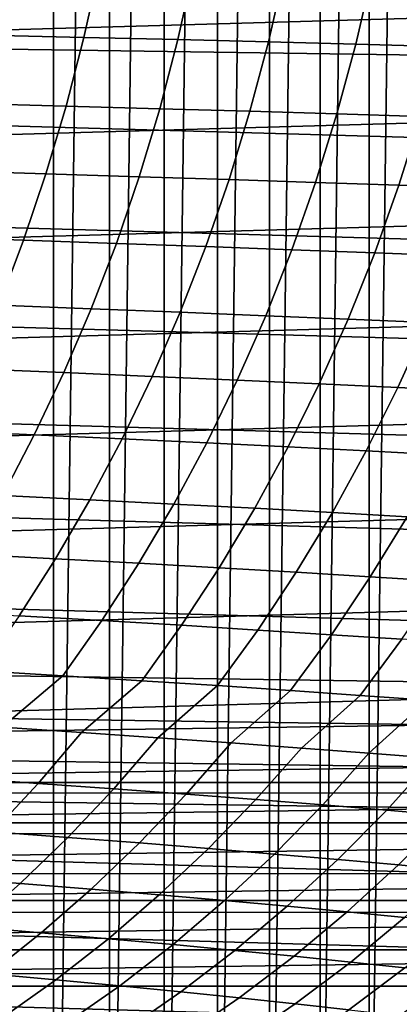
# Model space of a CAD drawing. Header units: metres. Extents: x -166 to 33, y -71 to 34.
# Tile 212 of 256: x 15 to 18, y -12 to -4. Entities that reach past the tile are written whole.
import ezdxf

# ---------------------------------------------------------------- set-up
doc = ezdxf.new("R2010")
doc.units = ezdxf.units.M
doc.layers.add('solid_12208131', color=7, linetype='CONTINUOUS')

msp = doc.modelspace()

# ---------------------------------------------------------------- linework, layer by layer
at = {"layer": 'solid_12208131'}
for points in [[(15.216696, -17.917906, -0.2), (14.738088, -18.3034, -0.2), (14.83966, 18.223272, -0.2), (15.216696, 17.917906, -0.2)], [(15.216696, -17.917906, -0.2), (15.216696, 17.917906, -0.2), (15.683777, 17.521519, -0.2)], [(15.683777, -17.521519, -0.2), (15.216696, -17.917906, -0.2), (15.683777, 17.521519, -0.2)], [(15.683777, -17.521519, -0.2), (15.683777, 17.521519, -0.2), (16.139318, 17.114267, -0.2)], [(16.139318, -17.114267, -0.2), (15.683777, -17.521519, -0.2), (16.139318, 17.114267, -0.2)], [(16.139318, -17.114267, -0.2), (16.139318, 17.114267, -0.2), (16.583292, 16.696228, -0.2)], [(16.583292, -16.696228, -0.2), (16.139318, -17.114267, -0.2), (16.583292, 16.696228, -0.2)], [(16.583292, -16.696228, -0.2), (16.583292, 16.696228, -0.2), (17.015635, 16.267481, -0.2)], [(17.015635, -16.267481, -0.2), (16.583292, -16.696228, -0.2), (17.015635, 16.267481, -0.2)], [(17.015635, -16.267481, -0.2), (17.015635, 16.267481, -0.2), (17.436235, 15.82814, -0.2)], [(17.436235, -15.828141, -0.2), (17.015635, -16.267481, -0.2), (17.436235, 15.82814, -0.2)], [(17.436235, -15.828141, -0.2), (17.436235, 15.82814, -0.2), (17.845177, 15.378242, -0.2)], [(17.845177, -15.378242, -0.2), (17.436235, -15.828141, -0.2), (17.845177, 15.378242, -0.2)], [(17.845177, -15.378242, -0.2), (17.845177, 15.378242, -0.2), (18.242527, 14.917761, -0.2)], [(18.242527, -14.917761, -0.2), (17.845177, -15.378242, -0.2), (18.242527, 14.917761, -0.2)], [(0.290573, -4.470582, 136.199997), (31.03216, -3.594096, 136.199997), (31.212185, -2.70363, 136.199997), (0.06018, -3.591479, 136.199997)], [(30.774506, -4.01032, 136.449997), (0.213965, -3.572897, 136.449997), (0.117929, -3.131644, 136.449997), (30.883003, -3.572325, 136.449997)], [(30.653692, -4.444589, 136.449997), (0.322451, -4.010863, 136.449997), (0.213965, -3.572897, 136.449997), (30.774506, -4.01032, 136.449997)], [(0.57061, -5.334953, 136.199997), (30.801682, -4.473136, 136.199997), (31.03216, -3.594096, 136.199997), (0.290573, -4.470582, 136.199997)], [(15.470268, -4.120063, 210.941376), (15.598927, -3.540213, 211.018005), (14.785122, -3.523663, 212.723679), (14.659113, -4.100812, 212.644852)], [(16.252409, -4.13911, 209.22934), (16.383657, -3.556587, 209.303787), (15.598927, -3.540213, 211.018005), (15.470268, -4.120063, 210.941376)], [(17.006134, -4.157965, 207.509384), (17.139912, -3.572795, 207.581635), (16.383657, -3.556587, 209.303787), (16.252409, -4.13911, 209.22934)], [(17.732096, -4.176641, 205.782074), (17.868345, -3.58885, 205.852127), (17.139912, -3.572795, 207.581635), (17.006134, -4.157965, 207.509384)], [(18.430962, -4.195151, 204.047943), (18.569626, -3.604762, 204.115814), (17.868345, -3.58885, 205.852127), (17.732096, -4.176641, 205.782074)], [(30.37579, -5.300132, 136.449997), (0.443236, -4.445048, 136.449997), (0.322451, -4.010863, 136.449997), (30.653692, -4.444589, 136.449997)], [(15.322168, -4.69191, 210.853302), (15.470268, -4.120063, 210.941376), (14.659113, -4.100812, 212.644852), (14.514055, -4.669999, 212.554276)], [(16.101336, -4.713589, 209.143784), (16.252409, -4.13911, 209.22934), (15.470268, -4.120063, 210.941376), (15.322168, -4.69191, 210.853302)], [(16.852154, -4.73505, 207.426361), (17.006134, -4.157965, 207.509384), (16.252409, -4.13911, 209.22934), (16.101336, -4.713589, 209.143784)], [(17.575274, -4.756308, 205.701569), (17.732096, -4.176641, 205.782074), (17.006134, -4.157965, 207.509384), (16.852154, -4.73505, 207.426361)], [(18.271366, -4.777376, 203.969955), (18.430962, -4.195151, 204.047943), (17.732096, -4.176641, 205.782074), (17.575274, -4.756308, 205.701569)], [(30.050367, -6.136236, 136.449997), (0.721051, -5.300353, 136.449997), (0.443236, -4.445048, 136.449997), (30.37579, -5.300132, 136.449997)], [(0.899233, -6.181189, 136.199997), (30.521599, -5.337344, 136.199997), (30.801682, -4.473136, 136.199997), (0.57061, -5.334953, 136.199997)], [(15.154748, -5.254596, 210.753998), (15.322168, -4.69191, 210.853302), (14.514055, -4.669999, 212.554276), (14.350066, -5.230072, 212.452133)], [(15.930561, -5.278861, 209.047318), (16.101336, -4.713589, 209.143784), (15.322168, -4.69191, 210.853302), (15.154748, -5.254596, 210.753998)], [(16.678102, -5.302881, 207.332733), (16.852154, -4.73505, 207.426361), (16.101336, -4.713589, 209.143784), (15.930561, -5.278861, 209.047318)], [(17.398022, -5.326674, 205.610779), (17.575274, -4.756308, 205.701569), (16.852154, -4.73505, 207.426361), (16.678102, -5.302881, 207.332733)], [(18.090986, -5.350256, 203.882019), (18.271366, -4.777376, 203.969955), (17.575274, -4.756308, 205.701569), (17.398022, -5.326674, 205.610779)], [(18.757662, -5.373643, 202.146973), (18.941097, -4.79827, 202.232086), (18.271366, -4.777376, 203.969955), (18.090986, -5.350256, 203.882019)], [(14.968223, -5.806997, 210.643616), (15.154748, -5.254596, 210.753998), (14.350066, -5.230072, 212.452133), (14.167353, -5.779913, 212.338593)], [(29.677811, -6.951823, 136.449997), (1.046403, -6.136241, 136.449997), (0.721051, -5.300353, 136.449997), (30.050367, -6.136236, 136.449997)], [(15.740309, -5.833795, 208.940094), (15.930561, -5.278861, 209.047318), (15.154748, -5.254596, 210.753998), (14.968223, -5.806997, 210.643616)], [(16.484207, -5.860323, 207.228668), (16.678102, -5.302881, 207.332733), (15.930561, -5.278861, 209.047318), (15.740309, -5.833795, 208.940094)], [(17.200569, -5.886601, 205.509888), (17.398022, -5.326674, 205.610779), (16.678102, -5.302881, 207.332733), (16.484207, -5.860323, 207.228668)], [(1.275384, -7.006285, 136.199997), (30.192905, -6.183378, 136.199997), (30.521599, -5.337344, 136.199997), (0.899233, -6.181189, 136.199997)], [(17.890059, -5.912646, 203.784271), (18.090986, -5.350256, 203.882019), (17.398022, -5.326674, 205.610779), (17.200569, -5.886601, 205.509888)], [(18.553339, -5.938475, 202.052368), (18.757662, -5.373643, 202.146973), (18.090986, -5.350256, 203.882019), (17.890059, -5.912646, 203.784271)], [(14.763034, -6.348107, 210.522415), (14.968223, -5.806997, 210.643616), (14.167353, -5.779913, 212.338593), (13.966346, -6.318521, 212.213943)], [(15.53103, -6.37738, 208.822372), (15.740309, -5.833795, 208.940094), (14.968223, -5.806997, 210.643616), (14.763034, -6.348107, 210.522415)], [(16.270931, -6.406361, 207.11441), (16.484207, -5.860323, 207.228668), (15.740309, -5.833795, 208.940094), (15.53103, -6.37738, 208.822372)], [(16.983389, -6.435067, 205.399094), (17.200569, -5.886601, 205.509888), (16.484207, -5.860323, 207.228668), (16.270931, -6.406361, 207.11441)], [(17.669064, -6.463519, 203.676956), (17.890059, -5.912646, 203.784271), (17.200569, -5.886601, 205.509888), (16.983389, -6.435067, 205.399094)], [(18.328617, -6.491736, 201.948517), (18.553339, -5.938475, 202.052368), (17.890059, -5.912646, 203.784271), (17.669064, -6.463519, 203.676956)], [(29.25868, -7.745795, 136.449997), (1.418947, -6.95174, 136.449997), (1.046403, -6.136241, 136.449997), (29.677811, -6.951823, 136.449997)], [(1.698042, -7.808147, 136.199997), (29.816605, -7.008286, 136.199997), (30.192905, -6.183378, 136.199997), (1.275384, -7.006285, 136.199997)], [(15.303217, -6.90863, 208.694427), (15.53103, -6.37738, 208.822372), (14.763034, -6.348107, 210.522415), (14.539663, -6.876943, 210.390701)], [(16.038776, -6.94, 206.99025), (16.270931, -6.406361, 207.11441), (15.53103, -6.37738, 208.822372), (15.303217, -6.90863, 208.694427)], [(16.746994, -6.971074, 205.278702), (16.983389, -6.435067, 205.399094), (16.270931, -6.406361, 207.11441), (16.038776, -6.94, 206.99025)], [(17.428524, -7.001873, 203.560333), (17.669064, -6.463519, 203.676956), (16.983389, -6.435067, 205.399094), (16.746994, -6.971074, 205.278702)], [(18.08403, -7.032419, 201.835632), (18.328617, -6.491736, 201.948517), (17.669064, -6.463519, 203.676956), (17.428524, -7.001873, 203.560333)], [(18.71417, -7.062732, 200.105179), (18.962713, -6.519738, 200.214294), (18.328617, -6.491736, 201.948517), (18.08403, -7.032419, 201.835632)], [(15.057599, -7.426564, 208.55603), (15.303217, -6.90863, 208.694427), (14.539663, -6.876943, 210.390701), (14.298846, -7.392531, 210.24823)], [(28.794245, -8.515811, 136.449997), (1.83813, -7.745797, 136.449997), (1.418947, -6.95174, 136.449997), (29.25868, -7.745795, 136.449997)], [(15.78847, -7.460257, 206.855927), (16.038776, -6.94, 206.99025), (15.303217, -6.90863, 208.694427), (15.057599, -7.426564, 208.55603)], [(16.492105, -7.493633, 205.148468), (16.746994, -6.971074, 205.278702), (16.038776, -6.94, 206.99025), (15.78847, -7.460257, 206.855927)], [(2.165964, -8.584951, 136.199997), (29.393778, -7.810048, 136.199997), (29.816605, -7.008286, 136.199997), (1.698042, -7.808147, 136.199997)], [(17.169161, -7.526715, 203.434158), (17.428524, -7.001873, 203.560333), (16.746994, -6.971074, 205.278702), (16.492105, -7.493633, 205.148468)], [(17.820295, -7.559525, 201.713516), (18.08403, -7.032419, 201.835632), (17.428524, -7.001873, 203.560333), (17.169161, -7.526715, 203.434158)], [(18.446165, -7.592085, 199.987091), (18.71417, -7.062732, 200.105179), (18.08403, -7.032419, 201.835632), (17.820295, -7.559525, 201.713516)], [(14.794491, -7.930186, 208.407852), (15.057599, -7.426564, 208.55603), (14.298846, -7.392531, 210.24823), (14.040872, -7.893878, 210.095688)], [(15.520345, -7.966132, 206.712128), (15.78847, -7.460257, 206.855927), (15.057599, -7.426564, 208.55603), (14.794491, -7.930186, 208.407852)], [(16.219078, -8.00174, 205.009018), (16.492105, -7.493633, 205.148468), (15.78847, -7.460257, 206.855927), (15.520345, -7.966132, 206.712128)], [(16.891348, -8.037034, 203.299057), (17.169161, -7.526715, 203.434158), (16.492105, -7.493633, 205.148468), (16.219078, -8.00174, 205.009018)], [(17.537804, -8.072039, 201.582779), (17.820295, -7.559525, 201.713516), (17.169161, -7.526715, 203.434158), (16.891348, -8.037034, 203.299057)], [(18.159105, -8.106778, 199.860672), (18.446165, -7.592085, 199.987091), (17.820295, -7.559525, 201.713516), (17.537804, -8.072039, 201.582779)], [(28.286083, -9.258984, 136.449997), (2.302678, -8.516004, 136.449997), (1.83813, -7.745797, 136.449997), (28.794245, -8.515811, 136.449997)], [(2.677998, -9.334741, 136.199997), (28.925644, -8.586882, 136.199997), (29.393778, -7.810048, 136.199997), (2.165964, -8.584951, 136.199997)], [(15.234825, -8.456623, 206.559296), (15.520345, -7.966132, 206.712128), (14.794491, -7.930186, 208.407852), (14.514299, -8.418501, 208.250381)], [(15.928354, -8.494388, 204.860825), (16.219078, -8.00174, 205.009018), (15.520345, -7.966132, 206.712128), (15.234825, -8.456623, 206.559296)], [(16.595537, -8.531821, 203.155502), (16.891348, -8.037034, 203.299057), (16.219078, -8.00174, 205.009018), (15.928354, -8.494388, 204.860825)], [(17.237028, -8.568948, 201.443832), (17.537804, -8.072039, 201.582779), (16.891348, -8.037034, 203.299057), (16.595537, -8.531821, 203.155502)], [(17.853476, -8.605793, 199.726318), (18.159105, -8.106778, 199.860672), (17.537804, -8.072039, 201.582779), (17.237028, -8.568948, 201.443832)], [(18.445532, -8.642384, 198.003494), (18.755903, -8.141276, 198.133286), (18.159105, -8.106778, 199.860672), (17.853476, -8.605793, 199.726318)], [(14.932405, -8.930733, 206.39772), (15.234825, -8.456623, 206.559296), (14.514299, -8.418501, 208.250381), (14.217508, -8.890514, 208.083908)], [(28.016165, -9.619529, 136.449997), (2.810987, -9.259384, 136.449997), (2.302678, -8.516004, 136.449997), (28.286083, -9.258984, 136.449997)], [(15.620436, -8.970575, 204.704163), (15.928354, -8.494388, 204.860825), (15.234825, -8.456623, 206.559296), (14.932405, -8.930733, 206.39772)], [(16.282248, -9.010068, 203.003723), (16.595537, -8.531821, 203.155502), (15.928354, -8.494388, 204.860825), (15.620436, -8.970575, 204.704163)], [(3.23271, -10.054939, 136.199997), (28.413298, -9.33684, 136.199997), (28.925644, -8.586882, 136.199997), (2.677998, -9.334741, 136.199997)], [(16.918491, -9.049239, 201.296936), (17.237028, -8.568948, 201.443832), (16.595537, -8.531821, 203.155502), (16.282248, -9.010068, 203.003723)], [(17.529812, -9.088114, 199.58429), (17.853476, -8.605793, 199.726318), (17.237028, -8.568948, 201.443832), (16.918491, -9.049239, 201.296936)], [(18.116861, -9.12672, 197.866302), (18.445532, -8.642384, 198.003494), (17.853476, -8.605793, 199.726318), (17.529812, -9.088114, 199.58429)], [(15.295833, -9.429297, 204.539307), (15.620436, -8.970575, 204.704163), (14.932405, -8.930733, 206.39772), (14.613584, -9.387462, 206.227722)], [(15.951997, -9.470768, 202.844025), (16.282248, -9.010068, 203.003723), (15.620436, -8.970575, 204.704163), (15.295833, -9.429297, 204.539307)], [(16.582722, -9.511901, 201.14238), (16.918491, -9.049239, 201.296936), (16.282248, -9.010068, 203.003723), (15.951997, -9.470768, 202.844025)], [(17.188652, -9.552724, 199.434845), (17.529812, -9.088114, 199.58429), (16.918491, -9.049239, 201.296936), (16.582722, -9.511901, 201.14238)], [(17.770435, -9.593266, 197.721939), (18.116861, -9.12672, 197.866302), (17.529812, -9.088114, 199.58429), (17.188652, -9.552724, 199.434845)], [(18.328714, -9.633554, 196.004181), (18.680285, -9.165085, 196.143494), (18.116861, -9.12672, 197.866302), (17.770435, -9.593266, 197.721939)], [(27.736002, -9.972265, 136.449997), (3.080977, -9.620014, 136.449997), (2.810987, -9.259384, 136.449997), (28.016165, -9.619529, 136.449997)], [(3.23271, -10.054939, 136.199997), (28.14102, -9.700882, 136.199997), (28.413298, -9.33684, 136.199997)], [(14.102407, -9.814604, 206.477051), (14.789578, -9.858726, 204.785156), (15.295833, -9.429297, 204.539307), (14.613584, -9.387462, 206.227722)], [(14.789578, -9.858726, 204.785156), (15.450311, -9.902452, 203.086166), (15.951997, -9.470768, 202.844025), (15.295833, -9.429297, 204.539307)], [(15.450311, -9.902452, 203.086166), (16.085258, -9.945816, 201.380569), (16.582722, -9.511901, 201.14238), (15.951997, -9.470768, 202.844025)], [(16.085258, -9.945816, 201.380569), (16.69508, -9.988846, 199.6689), (17.188652, -9.552724, 199.434845), (16.582722, -9.511901, 201.14238)], [(16.69508, -9.988846, 199.6689), (17.280424, -10.031571, 197.95163), (17.770435, -9.593266, 197.721939), (17.188652, -9.552724, 199.434845)], [(27.445826, -10.316893, 136.449997), (3.361199, -9.972819, 136.449997), (3.080977, -9.620014, 136.449997), (27.736002, -9.972265, 136.449997)], [(17.280424, -10.031571, 197.95163), (17.841949, -10.074023, 196.229294), (18.328714, -9.633554, 196.004181), (17.770435, -9.593266, 197.721939)], [(17.841949, -10.074023, 196.229294), (18.380308, -10.116232, 194.502411), (18.864134, -9.673617, 194.282074), (18.328714, -9.633554, 196.004181)], [(3.525417, -10.402986, 136.199997), (27.85821, -10.057263, 136.199997), (28.14102, -9.700882, 136.199997), (3.23271, -10.054939, 136.199997)], [(15.08946, -10.324703, 202.909515), (15.450311, -9.902452, 203.086166), (14.789578, -9.858726, 204.785156), (14.434985, -10.279163, 204.602814)], [(15.718297, -10.369865, 201.209595), (16.085258, -9.945816, 201.380569), (15.450311, -9.902452, 203.086166), (15.08946, -10.324703, 202.909515)], [(27.445826, -10.316893, 136.449997), (3.651412, -10.317494, 136.449997), (3.361199, -9.972819, 136.449997)], [(16.322147, -10.41468, 199.503555), (16.69508, -9.988846, 199.6689), (16.085258, -9.945816, 201.380569), (15.718297, -10.369865, 201.209595)], [(16.901661, -10.459181, 197.791916), (17.280424, -10.031571, 197.95163), (16.69508, -9.988846, 199.6689), (16.322147, -10.41468, 199.503555)], [(3.525417, -10.402986, 136.199997), (27.565338, -10.405403, 136.199997), (27.85821, -10.057263, 136.199997)], [(17.457491, -10.503397, 196.075165), (17.841949, -10.074023, 196.229294), (17.280424, -10.031571, 197.95163), (16.901661, -10.459181, 197.791916)], [(17.990286, -10.547359, 194.353821), (18.380308, -10.116232, 194.502411), (17.841949, -10.074023, 196.229294), (17.457491, -10.503397, 196.075165)], [(18.500692, -10.591101, 192.628418), (18.896152, -10.158226, 192.77153), (18.380308, -10.116232, 194.502411), (17.990286, -10.547359, 194.353821)], [(27.445826, -10.316893, 136.449997), (27.146006, -10.653028, 136.449997), (3.651412, -10.317494, 136.449997)], [(27.146006, -10.653028, 136.449997), (3.95124, -10.65365, 136.449997), (3.651412, -10.317494, 136.449997)], [(14.713565, -10.726796, 202.725876), (15.08946, -10.324703, 202.909515), (14.434985, -10.279163, 204.602814), (14.065588, -10.679539, 204.413269)], [(15.336055, -10.773663, 201.031845), (15.718297, -10.369865, 201.209595), (15.08946, -10.324703, 202.909515), (14.713565, -10.726796, 202.725876)], [(15.933704, -10.82017, 199.33168), (16.322147, -10.41468, 199.503555), (15.718297, -10.369865, 201.209595), (15.336055, -10.773663, 201.031845)], [(3.525417, -10.402986, 136.199997), (3.828098, -10.742685, 136.199997), (27.565338, -10.405403, 136.199997)], [(3.828098, -10.742685, 136.199997), (27.262527, -10.745167, 136.199997), (27.565338, -10.405403, 136.199997)], [(16.507162, -10.866352, 197.625885), (16.901661, -10.459181, 197.791916), (16.322147, -10.41468, 199.503555), (15.933704, -10.82017, 199.33168)], [(17.057076, -10.912239, 195.914932), (17.457491, -10.503397, 196.075165), (16.901661, -10.459181, 197.791916), (16.507162, -10.866352, 197.625885)], [(17.584089, -10.957866, 194.199341), (17.990286, -10.547359, 194.353821), (17.457491, -10.503397, 196.075165), (17.057076, -10.912239, 195.914932)], [(18.08885, -11.003263, 192.479645), (18.500692, -10.591101, 192.628418), (17.990286, -10.547359, 194.353821), (17.584089, -10.957866, 194.199341)], [(18.572002, -11.048463, 190.756363), (18.989361, -10.63465, 190.89949), (18.500692, -10.591101, 192.628418), (18.08885, -11.003263, 192.479645)], [(27.146006, -10.653028, 136.449997), (26.518402, -11.298839, 136.449997), (3.95124, -10.65365, 136.449997)], [(26.518402, -11.298839, 136.449997), (4.578769, -11.299409, 136.449997), (3.95124, -10.65365, 136.449997)], [(14.93933, -11.156526, 200.847733), (15.336055, -10.773663, 201.031845), (14.713565, -10.726796, 202.725876), (14.323409, -11.108052, 202.53566)], [(3.828098, -10.742685, 136.199997), (4.140299, -11.073559, 136.199997), (27.262527, -10.745167, 136.199997)], [(4.140299, -11.073559, 136.199997), (26.950254, -11.076043, 136.199997), (27.262527, -10.745167, 136.199997)], [(15.530563, -11.204629, 199.153656), (15.933704, -10.82017, 199.33168), (15.336055, -10.773663, 201.031845), (14.93933, -11.156526, 200.847733)], [(16.097754, -11.252398, 197.453888), (16.507162, -10.866352, 197.625885), (15.933704, -10.82017, 199.33168), (15.530563, -11.204629, 199.153656)], [(16.641544, -11.299862, 195.748947), (17.057076, -10.912239, 195.914932), (16.507162, -10.866352, 197.625885), (16.097754, -11.252398, 197.453888)], [(17.162579, -11.347057, 194.039322), (17.584089, -10.957866, 194.199341), (17.057076, -10.912239, 195.914932), (16.641544, -11.299862, 195.748947)], [(17.661495, -11.394017, 192.325531), (18.08885, -11.003263, 192.479645), (17.584089, -10.957866, 194.199341), (17.162579, -11.347057, 194.039322)], [(18.138939, -11.440773, 190.608093), (18.572002, -11.048463, 190.756363), (18.08885, -11.003263, 192.479645), (17.661495, -11.394017, 192.325531)], [(4.140299, -11.073559, 136.199997), (4.461807, -11.395398, 136.199997), (26.950254, -11.076043, 136.199997)], [(4.461807, -11.395398, 136.199997), (26.628736, -11.39782, 136.199997), (26.950254, -11.076043, 136.199997)], [(14.528922, -11.517772, 200.657654), (14.93933, -11.156526, 200.847733), (14.323409, -11.108052, 202.53566), (13.919776, -11.467791, 202.339279)], [(15.113539, -11.567373, 198.969833), (15.530563, -11.204629, 199.153656), (14.93933, -11.156526, 200.847733), (14.528922, -11.517772, 200.657654)], [(15.674265, -11.616629, 197.276321), (16.097754, -11.252398, 197.453888), (15.530563, -11.204629, 199.153656), (15.113539, -11.567373, 198.969833)], [(26.518402, -11.298839, 136.449997), (25.855461, -11.907434, 136.449997), (4.578769, -11.299409, 136.449997)], [(25.855461, -11.907434, 136.449997), (5.241513, -11.907829, 136.449997), (4.578769, -11.299409, 136.449997)], [(16.21174, -11.665573, 195.577576), (16.641544, -11.299862, 195.748947), (16.097754, -11.252398, 197.453888), (15.674265, -11.616629, 197.276321)], [(16.726604, -11.714241, 193.874115), (17.162579, -11.347057, 194.039322), (16.641544, -11.299862, 195.748947), (16.21174, -11.665573, 195.577576)], [(17.219494, -11.762667, 192.166428), (17.661495, -11.394017, 192.325531), (17.162579, -11.347057, 194.039322), (16.726604, -11.714241, 193.874115)], [(4.461807, -11.395398, 136.199997), (4.792322, -11.707899, 136.199997), (26.628736, -11.39782, 136.199997)], [(4.792322, -11.707899, 136.199997), (26.29829, -11.710179, 136.199997), (26.628736, -11.39782, 136.199997)], [(17.69105, -11.810884, 190.455017), (18.138939, -11.440773, 190.608093), (17.661495, -11.394017, 192.325531), (17.219494, -11.762667, 192.166428)], [(18.141905, -11.858929, 188.740402), (18.595549, -11.487361, 188.887527), (18.138939, -11.440773, 190.608093), (17.69105, -11.810884, 190.455017)], [(14.683454, -11.907714, 198.780609), (15.113539, -11.567373, 198.969833), (14.528922, -11.517772, 200.657654), (14.105643, -11.856717, 200.46196)], [(15.237533, -11.958357, 197.093521), (15.674265, -11.616629, 197.276321), (15.113539, -11.567373, 198.969833), (14.683454, -11.907714, 198.780609)], [(15.768514, -12.00868, 195.401154), (16.21174, -11.665573, 195.577576), (15.674265, -11.616629, 197.276321), (15.237533, -11.958357, 197.093521)], [(4.792322, -11.707899, 136.199997), (5.131479, -12.010715, 136.199997), (26.29829, -11.710179, 136.199997)], [(5.131479, -12.010715, 136.199997), (25.959248, -12.0128, 136.199997), (26.29829, -11.710179, 136.199997)], [(16.277033, -12.058722, 193.704025), (16.726604, -11.714241, 193.874115), (16.21174, -11.665573, 195.577576), (15.768514, -12.00868, 195.401154)], [(16.763725, -12.108515, 192.002609), (17.219494, -11.762667, 192.166428), (16.726604, -11.714241, 193.874115), (16.277033, -12.058722, 193.704025)], [(17.229223, -12.158095, 190.297409), (17.69105, -11.810884, 190.455017), (17.219494, -11.762667, 192.166428), (16.763725, -12.108515, 192.002609)], [(17.67416, -12.207498, 188.588928), (18.141905, -11.858929, 188.740402), (17.69105, -11.810884, 190.455017), (17.229223, -12.158095, 190.297409)], [(18.099173, -12.256759, 186.87764), (18.572701, -11.906833, 187.023087), (18.141905, -11.858929, 188.740402), (17.67416, -12.207498, 188.588928)], [(25.855461, -11.907434, 136.449997), (25.159084, -12.476942, 136.449997), (5.241513, -11.907829, 136.449997)], [(25.159084, -12.476942, 136.449997), (5.937654, -12.477121, 136.449997), (5.241513, -11.907829, 136.449997)], [(14.788529, -12.276904, 196.90538), (15.237533, -11.958357, 197.093521), (14.683454, -11.907714, 198.780609), (14.241279, -12.224978, 198.585876)], [(5.131479, -12.010715, 136.199997), (5.834827, -12.58645, 136.199997), (25.959248, -12.0128, 136.199997)], [(5.834827, -12.58645, 136.199997), (25.256218, -12.588052, 136.199997), (25.959248, -12.0128, 136.199997)], [(15.312841, -12.328505, 195.219589), (15.768514, -12.00868, 195.401154), (15.237533, -11.958357, 197.093521), (14.788529, -12.276904, 196.90538)], [(15.814845, -12.379816, 193.528961), (16.277033, -12.058722, 193.704025), (15.768514, -12.00868, 195.401154), (15.312841, -12.328505, 195.219589)], [(16.295172, -12.430875, 191.834), (16.763725, -12.108515, 192.002609), (16.277033, -12.058722, 193.704025), (15.814845, -12.379816, 193.528961)], [(16.75445, -12.481716, 190.135193), (17.229223, -12.158095, 190.297409), (16.763725, -12.108515, 192.002609), (16.295172, -12.430875, 191.834)], [(17.19331, -12.532377, 188.432999), (17.67416, -12.207498, 188.588928), (17.229223, -12.158095, 190.297409), (16.75445, -12.481716, 190.135193)]]:
    msp.add_3dface(points, dxfattribs=at)

doc.saveas('drawing.dxf')
